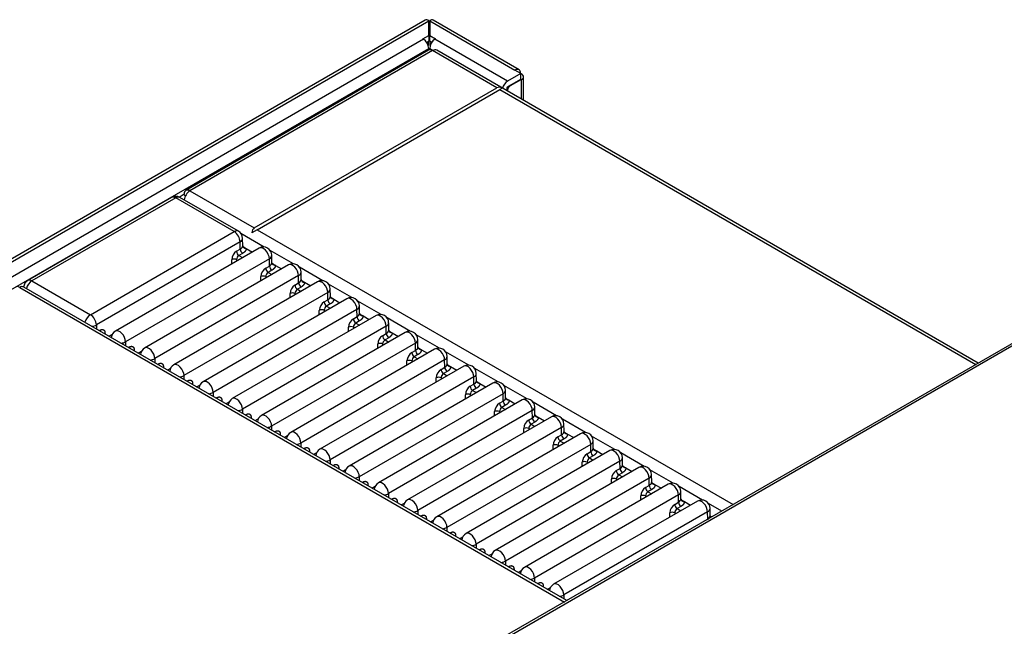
# Model space of a CAD drawing. Header units: millimetres. Extents: x 0 to 200, y 0 to 287.
# Tile 33 of 78: x 161.78 to 168.93, y 119.65 to 124.05. Entities that reach past the tile are written whole.
import ezdxf

# ---------------------------------------------------------------- set-up
doc = ezdxf.new("R2010")
doc.units = ezdxf.units.MM
doc.layers.add('148.255_BW4C_CTM', color=7, linetype='Continuous')
doc.layers.add('Standard', color=7, linetype='Continuous')

# ---------------------------------------------------------------- blocks, each defined once
blk = doc.blocks.new('SE3')
at = {"layer": '148.255_BW4C_CTM', "color": 7, "linetype": 'Continuous'}
for p, q in [((164.724, 124.046), (148.1918, 114.5012)), ((148.2218, 114.4982), (164.7505, 124.041)), ((164.7505, 124.041), (164.7505, 124.0449)), ((164.7505, 123.9349), (164.7505, 124.041)), ((164.7575, 124.0449), (164.7575, 124.041)), ((164.7575, 124.041), (165.3763, 123.6838)), ((164.7575, 124.041), (164.7575, 123.9349)), ((165.4063, 123.6868), (164.784, 124.046)), ((164.7123, 123.9079), (148.318, 114.4427)), ((164.708, 123.9104), (164.7505, 123.9349)), ((164.7123, 123.9079), (164.708, 123.9104)), ((164.7505, 123.9349), (164.7505, 123.894)), ((164.7575, 123.9349), (164.8, 123.9104)), ((164.7575, 123.894), (164.7575, 123.9349)), ((164.8, 123.9104), (164.7957, 123.9079)), ((165.3225, 123.6038), (164.7957, 123.9079)), ((148.3562, 114.3765), (164.7505, 123.8418)), ((164.7493, 123.8284), (162.9871, 122.811)), ((164.7788, 123.8255), (163.0166, 122.8081)), ((164.7505, 123.894), (164.7355, 123.8854)), ((164.7469, 123.892), (164.7469, 123.8624)), ((164.7505, 123.829), (164.7505, 123.8418)), ((164.7725, 123.8854), (164.7575, 123.894)), ((164.7575, 123.8418), (164.7825, 123.8274)), ((164.7575, 123.8418), (164.7575, 123.831)), ((164.7611, 123.8624), (164.7611, 123.892)), ((165.2462, 123.5556), (164.7788, 123.8255)), ((168.7406, 121.558), (164.8083, 123.8284)), ((165.4187, 123.6593), (165.3763, 123.6838)), ((165.4187, 123.6593), (165.3225, 123.6038)), ((165.3225, 123.563), (165.4187, 123.6185)), ((165.4187, 123.6144), (165.3409, 123.5695)), ((165.4152, 123.6164), (165.4187, 123.6144)), ((165.4187, 123.6593), (165.4229, 123.6568)), ((165.4187, 123.6185), (165.4187, 123.6593)), ((165.4187, 123.6103), (165.4187, 123.6144)), ((165.4229, 123.6128), (165.4187, 123.6103)), ((165.4229, 123.6128), (165.4229, 123.4735)), ((165.4387, 123.4644), (165.4387, 123.6348)), ((172.262, 123.5911), (158.0911, 115.4095)), ((172.287, 123.5886), (158.1161, 115.4071)), ((163.484, 122.5382), (165.2462, 123.5556)), ((163.5053, 122.526), (165.2674, 123.5434)), ((165.2846, 123.5533), (165.2674, 123.5434)), ((165.2674, 123.5434), (168.7233, 121.548)), ((165.3197, 123.5331), (165.3197, 123.5581)), ((165.3197, 123.5409), (165.3232, 123.5389)), ((165.3232, 123.5389), (165.3232, 123.5311)), ((165.3409, 123.5695), (165.3374, 123.5715)), ((162.8833, 122.7596), (161.8394, 122.1569)), ((162.9138, 122.7566), (161.8699, 122.1539)), ((163.338, 122.5117), (162.9138, 122.7566)), ((162.9381, 122.7627), (162.9686, 122.7803)), ((163.3685, 122.5147), (162.9443, 122.7596)), ((162.9841, 122.7713), (162.9686, 122.7803)), ((162.9749, 122.7767), (162.9749, 122.784)), ((163.0166, 122.8081), (163.484, 122.5382)), ((162.2941, 121.909), (163.338, 122.5117)), ((163.5565, 122.4001), (163.3874, 122.4977)), ((163.5053, 122.526), (163.4669, 122.5038)), ((163.5053, 122.526), (166.9612, 120.5307)), ((163.3812, 122.4373), (162.3372, 121.8346)), ((163.382, 122.3845), (163.3812, 122.4373)), ((163.3998, 122.4097), (163.399, 122.4627)), ((163.4063, 122.4002), (163.4003, 122.4058)), ((163.4063, 122.4002), (163.4248, 122.3895)), ((163.5196, 122.3922), (162.4757, 121.7895)), ((163.3549, 122.3689), (163.382, 122.3845)), ((163.3996, 122.3541), (163.3726, 122.3384)), ((163.3726, 122.3384), (163.3995, 122.3229)), ((163.4248, 122.3895), (163.4699, 122.3635)), ((163.7687, 122.2776), (163.5995, 122.3752)), ((163.612, 122.2872), (163.6112, 122.3402)), ((163.5933, 122.3148), (162.5494, 121.7121)), ((163.7317, 122.2697), (162.6878, 121.667)), ((163.3198, 122.2769), (163.3198, 122.3078)), ((163.3552, 122.3078), (163.3552, 122.2973)), ((163.3643, 122.3026), (163.3552, 122.3078)), ((163.567, 122.2464), (163.5941, 122.262)), ((163.5941, 122.262), (163.5933, 122.3148)), ((163.6185, 122.2777), (163.6124, 122.2834)), ((163.6185, 122.2777), (163.637, 122.2671)), ((163.637, 122.2671), (163.682, 122.241)), ((163.9808, 122.1551), (163.8116, 122.2528)), ((163.8054, 122.1924), (162.7615, 121.5897)), ((163.532, 122.1544), (163.532, 122.1853)), ((163.5764, 122.1801), (163.5673, 122.1853)), ((163.5673, 122.1853), (163.5673, 122.1748)), ((163.6118, 122.2316), (163.5847, 122.2159)), ((163.5847, 122.2159), (163.6116, 122.2004)), ((163.8062, 122.1395), (163.8054, 122.1924)), ((163.8241, 122.1647), (163.8233, 122.2178)), ((165.7531, 119.8332), (161.8101, 122.1097)), ((161.8699, 122.1539), (162.2941, 121.909)), ((163.9438, 122.1473), (162.8999, 121.5446)), ((163.7792, 122.1239), (163.8062, 122.1395)), ((163.8239, 122.1091), (163.7968, 122.0935)), ((163.8306, 122.1553), (163.8246, 122.1609)), ((163.8306, 122.1553), (163.8491, 122.1446)), ((163.8491, 122.1446), (163.8942, 122.1186)), ((164.1929, 122.0326), (164.0238, 122.1303)), ((161.7806, 122.1067), (165.7358, 119.8232)), ((164.0176, 122.0699), (162.9736, 121.4672)), ((163.7441, 122.0319), (163.7441, 122.0629)), ((163.7886, 122.0576), (163.7795, 122.0629)), ((163.7795, 122.0629), (163.7795, 122.0524)), ((163.7968, 122.0935), (163.8238, 122.0779)), ((164.0184, 122.0171), (164.0176, 122.0699)), ((164.0362, 122.0422), (164.0354, 122.0953)), ((164.0427, 122.0328), (164.0367, 122.0384)), ((164.156, 122.0248), (163.1121, 121.4221)), ((163.9913, 122.0014), (164.0184, 122.0171)), ((164.036, 121.9866), (164.009, 121.971)), ((164.009, 121.971), (164.0359, 121.9555)), ((164.0427, 122.0328), (164.0612, 122.0221)), ((164.0612, 122.0221), (164.1063, 121.9961)), ((164.4051, 121.9102), (164.2359, 122.0078)), ((164.2484, 121.9198), (164.2476, 121.9728)), ((164.2297, 121.9474), (163.1858, 121.3447)), ((164.3681, 121.9023), (163.3242, 121.2996)), ((163.9562, 121.9095), (163.9562, 121.9404)), ((163.9916, 121.9404), (163.9916, 121.9299)), ((164.0007, 121.9351), (163.9916, 121.9404)), ((164.2034, 121.879), (164.2305, 121.8946)), ((164.2305, 121.8946), (164.2297, 121.9474)), ((164.2549, 121.9103), (164.2488, 121.9159)), ((164.2549, 121.9103), (164.2734, 121.8996)), ((164.2734, 121.8996), (164.3184, 121.8736)), ((162.3372, 121.8346), (162.3372, 121.8053)), ((164.4418, 121.8249), (163.3979, 121.2222)), ((164.2482, 121.8642), (164.2211, 121.8485)), ((164.2211, 121.8485), (164.248, 121.833)), ((164.4426, 121.7721), (164.4418, 121.8249)), ((164.6172, 121.7877), (164.448, 121.8853)), ((164.4605, 121.7973), (164.4597, 121.8503)), ((162.358, 121.7933), (162.3643, 121.797)), ((162.4, 121.7767), (162.4001, 121.769)), ((162.4525, 121.7657), (162.4292, 121.7522)), ((164.5802, 121.7798), (163.5363, 121.1771)), ((164.1684, 121.787), (164.1684, 121.8179)), ((164.2128, 121.8127), (164.2037, 121.8179)), ((164.2037, 121.8179), (164.2037, 121.8074)), ((164.4155, 121.7565), (164.4426, 121.7721)), ((164.467, 121.7879), (164.461, 121.7935)), ((164.467, 121.7879), (164.4855, 121.7772)), ((164.4855, 121.7772), (164.5306, 121.7511)), ((164.8293, 121.6652), (164.6602, 121.7629)), ((162.5494, 121.7121), (162.5494, 121.6828)), ((164.654, 121.7025), (163.61, 121.0998)), ((164.3805, 121.6645), (164.3805, 121.6954)), ((164.4249, 121.6902), (164.4159, 121.6954)), ((164.4159, 121.6954), (164.4159, 121.6849)), ((164.4603, 121.7417), (164.4332, 121.726)), ((164.4332, 121.726), (164.4601, 121.7105)), ((164.6547, 121.6496), (164.654, 121.7025)), ((164.6726, 121.6748), (164.6718, 121.7279)), ((162.5702, 121.6708), (162.5765, 121.6745)), ((162.6121, 121.6542), (162.6122, 121.6466)), ((162.6413, 121.6298), (162.6646, 121.6432)), ((164.7924, 121.6574), (163.7485, 121.0547)), ((164.6277, 121.634), (164.6547, 121.6496)), ((164.6724, 121.6192), (164.6454, 121.6036)), ((164.6791, 121.6654), (164.6731, 121.671)), ((164.6791, 121.6654), (164.6976, 121.6547)), ((164.6976, 121.6547), (164.7427, 121.6287)), ((165.0414, 121.5427), (164.8723, 121.6404)), ((162.7615, 121.5897), (162.7615, 121.5604)), ((162.7823, 121.5484), (162.7886, 121.552)), ((164.8661, 121.58), (163.8222, 120.9773)), ((164.5926, 121.542), (164.5926, 121.573)), ((164.6371, 121.5677), (164.628, 121.573)), ((164.628, 121.573), (164.628, 121.5625)), ((164.6454, 121.6036), (164.6723, 121.588)), ((164.8669, 121.5272), (164.8661, 121.58)), ((164.8848, 121.5523), (164.884, 121.6054)), ((164.8912, 121.5429), (164.8852, 121.5485)), ((164.8912, 121.5429), (164.9098, 121.5322)), ((162.8242, 121.5318), (162.8244, 121.5241)), ((162.8535, 121.5073), (162.8768, 121.5207)), ((162.9736, 121.4672), (162.9736, 121.4379)), ((165.0045, 121.5349), (163.9606, 120.9322)), ((164.8398, 121.5115), (164.8669, 121.5272)), ((164.8846, 121.4967), (164.8575, 121.4811)), ((164.8575, 121.4811), (164.8844, 121.4656)), ((164.9098, 121.5322), (164.9548, 121.5062)), ((165.2536, 121.4203), (165.0844, 121.5179)), ((165.0969, 121.4299), (165.0961, 121.4829)), ((162.9944, 121.4259), (163.0007, 121.4295)), ((163.0364, 121.4093), (163.0365, 121.4016)), ((163.0656, 121.3848), (163.0889, 121.3983)), ((165.0782, 121.4575), (164.0343, 120.8548)), ((165.2166, 121.4124), (164.1727, 120.8097)), ((164.8048, 121.4196), (164.8048, 121.4505)), ((164.8401, 121.4505), (164.8401, 121.44)), ((164.8492, 121.4452), (164.8401, 121.4505)), ((165.0519, 121.3891), (165.079, 121.4047)), ((165.079, 121.4047), (165.0782, 121.4575)), ((165.1034, 121.4204), (165.0974, 121.426)), ((165.1034, 121.4204), (165.1219, 121.4097)), ((165.1219, 121.4097), (165.1669, 121.3837)), ((165.4657, 121.2978), (165.2966, 121.3954)), ((163.1858, 121.3447), (163.1858, 121.3154)), ((165.2903, 121.335), (164.2464, 120.7323)), ((165.0169, 121.2971), (165.0169, 121.328)), ((165.0613, 121.3228), (165.0522, 121.328)), ((165.0522, 121.328), (165.0522, 121.3175)), ((165.0967, 121.3743), (165.0696, 121.3586)), ((165.0696, 121.3586), (165.0965, 121.3431)), ((165.2911, 121.2822), (165.2903, 121.335)), ((165.309, 121.3074), (165.3082, 121.3605)), ((163.2066, 121.3034), (163.2128, 121.3071)), ((163.2485, 121.2868), (163.2486, 121.2791)), ((163.2777, 121.2623), (163.301, 121.2758)), ((165.4288, 121.2899), (164.3849, 120.6872)), ((165.2641, 121.2666), (165.2911, 121.2822)), ((165.3088, 121.2518), (165.2818, 121.2362)), ((165.3155, 121.298), (165.3095, 121.3036)), ((165.3155, 121.298), (165.334, 121.2873)), ((165.334, 121.2873), (165.3791, 121.2613)), ((165.6778, 121.1753), (165.5087, 121.273)), ((163.3979, 121.2222), (163.3979, 121.1929)), ((163.4187, 121.1809), (163.425, 121.1846)), ((165.5025, 121.2126), (164.4586, 120.6099)), ((165.229, 121.1746), (165.229, 121.2055)), ((165.2735, 121.2003), (165.2644, 121.2055)), ((165.2644, 121.2055), (165.2644, 121.195)), ((165.2818, 121.2362), (165.3087, 121.2206)), ((165.5033, 121.1597), (165.5025, 121.2126)), ((165.5212, 121.1849), (165.5204, 121.238)), ((165.5276, 121.1755), (165.5216, 121.1811)), ((163.4606, 121.1644), (163.4608, 121.1567)), ((163.4899, 121.1399), (163.5132, 121.1533)), ((165.6409, 121.1675), (164.597, 120.5648)), ((165.4762, 121.1441), (165.5033, 121.1597)), ((165.521, 121.1293), (165.4939, 121.1137)), ((165.4939, 121.1137), (165.5208, 121.0981)), ((165.5276, 121.1755), (165.5462, 121.1648)), ((165.5462, 121.1648), (165.5912, 121.1388)), ((165.89, 121.0528), (165.7208, 121.1505)), ((165.7333, 121.0624), (165.7325, 121.1155)), ((163.61, 121.0998), (163.61, 121.0705)), ((163.6308, 121.0585), (163.6371, 121.0621)), ((163.6728, 121.0419), (163.6729, 121.0342)), ((165.7146, 121.0901), (164.6707, 120.4874)), ((165.853, 121.045), (164.8091, 120.4423)), ((165.4412, 121.0521), (165.4412, 121.0831)), ((165.4856, 121.0778), (165.4765, 121.0831)), ((165.4765, 121.0831), (165.4765, 121.0726)), ((165.6883, 121.0216), (165.7154, 121.0373)), ((165.7154, 121.0373), (165.7146, 121.0901)), ((165.7398, 121.053), (165.7338, 121.0586)), ((165.7398, 121.053), (165.7583, 121.0423)), ((165.7583, 121.0423), (165.8033, 121.0163)), ((163.702, 121.0174), (163.7253, 121.0308)), ((163.8222, 120.9773), (163.8222, 120.948)), ((165.9267, 120.9676), (164.8828, 120.3649)), ((165.7331, 121.0068), (165.706, 120.9912)), ((165.706, 120.9912), (165.7329, 120.9757)), ((165.9275, 120.9148), (165.9267, 120.9676)), ((166.1021, 120.9304), (165.933, 121.028)), ((165.9454, 120.94), (165.9446, 120.993)), ((163.8429, 120.936), (163.8492, 120.9396)), ((163.8849, 120.9194), (163.885, 120.9117)), ((163.9141, 120.8949), (163.9374, 120.9084)), ((166.0652, 120.9225), (165.0213, 120.3198)), ((165.6533, 120.9297), (165.6533, 120.9606)), ((165.6886, 120.9606), (165.6886, 120.9501)), ((165.6977, 120.9553), (165.6886, 120.9606)), ((165.9005, 120.8992), (165.9275, 120.9148)), ((165.9519, 120.9305), (165.9459, 120.9361)), ((165.9519, 120.9305), (165.9704, 120.9198)), ((165.9704, 120.9198), (166.0155, 120.8938)), ((166.3142, 120.8079), (166.1451, 120.9055)), ((164.0343, 120.8548), (164.0343, 120.8255)), ((166.1389, 120.8451), (165.095, 120.2424)), ((165.8654, 120.8072), (165.8654, 120.8381)), ((165.9099, 120.8329), (165.9008, 120.8381)), ((165.9008, 120.8381), (165.9008, 120.8276)), ((165.9452, 120.8844), (165.9181, 120.8687)), ((165.9181, 120.8687), (165.9451, 120.8532)), ((166.1397, 120.7923), (166.1389, 120.8451)), ((166.1576, 120.8175), (166.1568, 120.8706)), ((164.0551, 120.8135), (164.0614, 120.8172)), ((164.097, 120.7969), (164.0972, 120.7892)), ((164.1263, 120.7724), (164.1495, 120.7859)), ((166.2773, 120.8), (165.2334, 120.1973)), ((166.1126, 120.7767), (166.1397, 120.7923)), ((166.1574, 120.7619), (166.1303, 120.7463)), ((166.164, 120.8081), (166.158, 120.8137)), ((166.164, 120.8081), (166.1826, 120.7974)), ((166.1826, 120.7974), (166.2276, 120.7714)), ((166.5264, 120.6854), (166.3572, 120.7831)), ((164.2464, 120.7323), (164.2464, 120.703)), ((164.2672, 120.6911), (164.2735, 120.6947)), ((166.351, 120.7227), (165.3071, 120.12)), ((166.0776, 120.6847), (166.0776, 120.7156)), ((166.1129, 120.7156), (166.1129, 120.7051)), ((166.122, 120.7104), (166.1129, 120.7156)), ((166.1303, 120.7463), (166.1572, 120.7307)), ((166.3518, 120.6698), (166.351, 120.7227)), ((166.3697, 120.695), (166.3689, 120.7481)), ((166.3762, 120.6856), (166.3702, 120.6912)), ((166.3762, 120.6856), (166.3947, 120.6749)), ((164.3092, 120.6745), (164.3093, 120.6668)), ((164.3384, 120.65), (164.3617, 120.6634)), ((164.4586, 120.6099), (164.4586, 120.5806)), ((166.4894, 120.6776), (165.4455, 120.0749)), ((166.3247, 120.6542), (166.3518, 120.6698)), ((166.3695, 120.6394), (166.3424, 120.6238)), ((166.3424, 120.6238), (166.3693, 120.6082)), ((166.3947, 120.6749), (166.4397, 120.6489)), ((166.7385, 120.5629), (166.5693, 120.6606)), ((166.5818, 120.5725), (166.581, 120.6256)), ((164.4793, 120.5686), (164.4856, 120.5722)), ((164.5213, 120.552), (164.5214, 120.5443)), ((164.5505, 120.5275), (164.5738, 120.5409)), ((166.5631, 120.6002), (165.5192, 119.9975)), ((166.7016, 120.5551), (165.6577, 119.9524)), ((166.2897, 120.5622), (166.2897, 120.5932)), ((166.3341, 120.5879), (166.325, 120.5932)), ((166.325, 120.5932), (166.325, 120.5827)), ((166.5369, 120.5317), (166.5639, 120.5474)), ((166.5639, 120.5474), (166.5631, 120.6002)), ((166.5883, 120.5631), (166.5823, 120.5687)), ((166.5883, 120.5631), (166.6068, 120.5524)), ((166.6068, 120.5524), (166.6519, 120.5264)), ((166.8778, 120.4825), (166.7815, 120.5381)), ((164.6707, 120.4874), (164.6707, 120.4581)), ((166.7753, 120.4777), (165.7314, 119.875)), ((166.5018, 120.4398), (166.5018, 120.4707)), ((166.5372, 120.4707), (166.5372, 120.4602)), ((166.5463, 120.4654), (166.5372, 120.4707)), ((166.5816, 120.5169), (166.5545, 120.5013)), ((166.5545, 120.5013), (166.5815, 120.4858)), ((166.7761, 120.4249), (166.7753, 120.4777)), ((166.794, 120.4501), (166.7932, 120.5031)), ((164.6915, 120.4461), (164.6978, 120.4497)), ((164.7334, 120.4295), (164.7335, 120.4218)), ((164.7626, 120.405), (164.7859, 120.4185)), ((166.749, 120.4093), (166.7761, 120.4249)), ((166.8004, 120.4406), (166.7944, 120.4462)), ((166.8004, 120.4406), (166.8028, 120.4392)), ((164.8828, 120.3649), (164.8828, 120.3356)), ((164.9036, 120.3236), (164.9099, 120.3273)), ((164.9456, 120.307), (164.9457, 120.2993)), ((164.9748, 120.2825), (164.9981, 120.296)), ((165.095, 120.2424), (165.095, 120.2131)), ((165.1157, 120.2012), (165.122, 120.2048)), ((165.1577, 120.1846), (165.1578, 120.1769)), ((165.1869, 120.1601), (165.2102, 120.1735)), ((165.1907, 120.1622), (165.1907, 120.1579)), ((165.3071, 120.12), (165.3071, 120.0907)), ((165.3279, 120.0787), (165.3342, 120.0823)), ((165.3698, 120.0621), (165.3699, 120.0544)), ((165.399, 120.0376), (165.4223, 120.051)), ((165.5192, 119.9975), (165.5192, 119.9682)), ((165.54, 119.9562), (165.5463, 119.9598)), ((165.582, 119.9396), (165.5821, 119.9319)), ((165.6112, 119.9151), (165.6345, 119.9286)), ((165.7314, 119.875), (165.7314, 119.8457)), ((165.7521, 119.8337), (165.7584, 119.8374))]:
    blk.add_line(p, q, dxfattribs=at)
for centre, radius, start, end in [((162.9138, 122.7067), 0.0611, 60, 120), ((163.338, 122.4618), 0.0611, 0.86598, 60), ((163.5501, 122.3393), 0.0611, 0.86598, 120), ((163.3967, 122.3043), 0.077, 122.92944, 177.35664), ((163.394, 122.3712), 0.0391, 183.41588, 236.87273), ((163.3943, 122.3059), 0.0391, 123.68264, 177.1786), ((163.421, 122.3868), 0.0391, 183.41536, 236.8734), ((163.3375, 122.2722), 0.0397, 63.56829, 116.43178), ((163.6332, 122.2643), 0.0391, 183.41536, 236.8734), ((163.7622, 122.2168), 0.0611, 0.86598, 120), ((163.6089, 122.1818), 0.077, 122.92944, 177.35664), ((163.5496, 122.1498), 0.0397, 63.56829, 116.43178), ((163.6061, 122.2487), 0.0391, 183.41588, 236.87273), ((163.6064, 122.1834), 0.0391, 123.68264, 177.1786), ((161.8699, 122.104), 0.0611, 120, 174.188), ((163.821, 122.0593), 0.077, 122.92944, 177.35664), ((163.8182, 122.1262), 0.0391, 183.41588, 236.87273), ((163.8453, 122.1419), 0.0391, 183.41536, 236.8734), ((163.9744, 122.0944), 0.0611, 0.86598, 120), ((163.7618, 122.0273), 0.0397, 63.56829, 116.43178), ((163.8185, 122.0609), 0.0391, 123.68264, 177.1786), ((164.0331, 121.9368), 0.077, 122.92944, 177.35664), ((164.0303, 122.0038), 0.0391, 183.41588, 236.87273), ((164.0306, 121.9385), 0.0391, 123.68264, 177.1786), ((164.0574, 122.0194), 0.0391, 183.41536, 236.8734), ((164.1865, 121.9719), 0.0611, 0.86598, 120), ((163.9739, 121.9048), 0.0397, 63.56829, 116.43178), ((164.2696, 121.8969), 0.0391, 183.41536, 236.8734), ((164.3986, 121.8494), 0.0611, 0.86598, 120), ((164.2453, 121.8144), 0.077, 122.92944, 177.35664), ((164.186, 121.7823), 0.0397, 63.56829, 116.43178), ((164.2425, 121.8813), 0.0391, 183.41588, 236.87273), ((164.2428, 121.816), 0.0391, 123.68264, 177.1786), ((162.4034, 121.7993), 0.0391, 183.4158, 195.30507), ((162.5062, 121.7366), 0.0611, 120, 174.15501), ((164.4574, 121.6919), 0.077, 122.92944, 177.35664), ((164.4546, 121.7588), 0.0391, 183.41588, 236.87273), ((164.4817, 121.7744), 0.0391, 183.41536, 236.8734), ((164.6108, 121.727), 0.0611, 0.86598, 120), ((164.3982, 121.6599), 0.0397, 63.56829, 116.43178), ((164.4549, 121.6935), 0.0391, 123.68264, 177.1786), ((162.6155, 121.6768), 0.0391, 183.4158, 195.30507), ((162.7183, 121.6141), 0.0611, 120, 174.15501), ((164.6695, 121.5694), 0.077, 122.92944, 177.35664), ((164.6667, 121.6363), 0.0391, 183.41588, 236.87273), ((164.6938, 121.652), 0.0391, 183.41536, 236.8734), ((164.8229, 121.6045), 0.0611, 0.86598, 120), ((162.8276, 121.5543), 0.0391, 183.4158, 195.30507), ((162.9305, 121.4917), 0.0611, 120, 174.15501), ((164.6103, 121.5374), 0.0397, 63.56829, 116.43178), ((164.667, 121.571), 0.0391, 123.68264, 177.1786), ((165.035, 121.482), 0.0611, 0.86598, 120), ((164.8817, 121.4469), 0.077, 122.92944, 177.35664), ((164.8789, 121.5139), 0.0391, 183.41588, 236.87273), ((164.8792, 121.4486), 0.0391, 123.68264, 177.1786), ((164.9059, 121.5295), 0.0391, 183.41536, 236.8734), ((163.0398, 121.4319), 0.0391, 183.4158, 195.30507), ((163.1426, 121.3692), 0.0611, 120, 174.15501), ((164.8224, 121.4149), 0.0397, 63.56829, 116.43178), ((165.1181, 121.407), 0.0391, 183.41536, 236.8734), ((165.2472, 121.3595), 0.0611, 0.86598, 120), ((165.0938, 121.3245), 0.077, 122.92944, 177.35664), ((165.0346, 121.2924), 0.0397, 63.56829, 116.43178), ((165.091, 121.3914), 0.0391, 183.41588, 236.87273), ((165.0913, 121.3261), 0.0391, 123.68264, 177.1786), ((163.2519, 121.3094), 0.0391, 183.4158, 195.30507), ((163.3547, 121.2467), 0.0611, 120, 174.15501), ((165.3059, 121.202), 0.077, 122.92944, 177.35664), ((165.3031, 121.2689), 0.0391, 183.41588, 236.87273), ((165.3302, 121.2846), 0.0391, 183.41536, 236.8734), ((165.4593, 121.2371), 0.0611, 0.86598, 120), ((163.464, 121.1869), 0.0391, 183.4158, 195.30507), ((165.2467, 121.17), 0.0397, 63.56829, 116.43178), ((165.3034, 121.2036), 0.0391, 123.68264, 177.1786), ((163.5669, 121.1243), 0.0611, 120, 174.15501), ((165.518, 121.0795), 0.077, 122.92944, 177.35664), ((165.5153, 121.1464), 0.0391, 183.41588, 236.87273), ((165.5156, 121.0811), 0.0391, 123.68264, 177.1786), ((165.5423, 121.1621), 0.0391, 183.41536, 236.8734), ((165.6714, 121.1146), 0.0611, 0.86598, 120), ((163.6762, 121.0644), 0.0391, 183.4158, 195.30507), ((163.779, 121.0018), 0.0611, 120, 174.15501), ((165.4588, 121.0475), 0.0397, 63.56829, 116.43178), ((165.7545, 121.0396), 0.0391, 183.41536, 236.8734), ((165.8836, 120.9921), 0.0611, 0.86598, 120), ((165.7302, 120.957), 0.077, 122.92944, 177.35664), ((165.671, 120.925), 0.0397, 63.56829, 116.43178), ((165.7274, 121.024), 0.0391, 183.41588, 236.87273), ((165.7277, 120.9587), 0.0391, 123.68264, 177.1786), ((163.8883, 120.942), 0.0391, 183.4158, 195.30507), ((163.9911, 120.8793), 0.0611, 120, 174.15501), ((165.9423, 120.8346), 0.077, 122.92944, 177.35664), ((165.9395, 120.9015), 0.0391, 183.41588, 236.87273), ((165.9666, 120.9171), 0.0391, 183.41536, 236.8734), ((166.0957, 120.8696), 0.0611, 0.86598, 120), ((165.8831, 120.8025), 0.0397, 63.56829, 116.43178), ((165.9398, 120.8362), 0.0391, 123.68264, 177.1786), ((164.1004, 120.8195), 0.0391, 183.4158, 195.30507), ((164.2033, 120.7568), 0.0611, 120, 174.15501), ((166.1544, 120.7121), 0.077, 122.92944, 177.35664), ((166.1517, 120.779), 0.0391, 183.41588, 236.87273), ((166.1787, 120.7947), 0.0391, 183.41536, 236.8734), ((166.3078, 120.7472), 0.0611, 0.86598, 120), ((164.3126, 120.697), 0.0391, 183.4158, 195.30507), ((164.4154, 120.6344), 0.0611, 120, 174.15501), ((166.0952, 120.6801), 0.0397, 63.56829, 116.43178), ((166.152, 120.7137), 0.0391, 123.68264, 177.1786), ((166.52, 120.6247), 0.0611, 0.86598, 120), ((166.3666, 120.5896), 0.077, 122.92944, 177.35664), ((166.3638, 120.6566), 0.0391, 183.41588, 236.87273), ((166.3641, 120.5912), 0.0391, 123.68264, 177.1786), ((166.3909, 120.6722), 0.0391, 183.41536, 236.8734), ((164.5247, 120.5745), 0.0391, 183.4158, 195.30507), ((164.6275, 120.5119), 0.0611, 120, 174.15501), ((166.3074, 120.5576), 0.0397, 63.56829, 116.43178), ((166.603, 120.5497), 0.0391, 183.41536, 236.8734), ((166.7321, 120.5022), 0.0611, 0.86598, 120), ((166.5787, 120.4671), 0.077, 122.92944, 177.35664), ((166.5195, 120.4351), 0.0397, 63.56829, 116.43178), ((166.5759, 120.5341), 0.0391, 183.41588, 236.87273), ((166.5762, 120.4688), 0.0391, 123.68264, 177.1786), ((164.7368, 120.4521), 0.0391, 183.4158, 195.30507), ((164.8397, 120.3894), 0.0611, 120, 174.15501), ((166.7908, 120.3447), 0.077, 122.92944, 127.19833), ((166.7881, 120.4116), 0.0391, 183.41588, 184.78661), ((166.8151, 120.4272), 0.0391, 183.41536, 184.78613), ((164.949, 120.3296), 0.0391, 183.4158, 195.30507), ((165.0518, 120.2669), 0.0611, 120, 174.15501), ((165.1611, 120.2071), 0.0391, 183.4158, 195.30507), ((165.2639, 120.1445), 0.0611, 120, 174.15501), ((165.3732, 120.0846), 0.0391, 183.4158, 195.30507), ((165.4761, 120.022), 0.0611, 120, 174.15501), ((165.5854, 119.9622), 0.0391, 183.4158, 195.30507), ((165.6882, 119.8995), 0.0611, 120, 174.15501), ((165.7975, 119.8397), 0.0391, 183.4158, 184.78655)]:
    blk.add_arc(centre, radius, start, end, dxfattribs=at)
for centre, major_axis, ratio, start_param, end_param in [((164.754, 123.9941), (0.03, -0.052), 0.57735, 2.439625, 3.141593), ((164.754, 123.9941), (-0.03, -0.052), 0.57735, 3.141593, 3.843561), ((164.754, 123.9941), (-0.06, 0), 0.57735, 4.653429, 4.771349), ((164.754, 123.9941), (0.01, 0), 0.57735, 1.209429, 1.932163), ((164.7123, 123.8638), (0.027, -0.0468), 0.57735, 0.785398, 2.356194), ((164.7957, 123.8638), (0.027, 0.0468), 0.57735, 0.785398, 2.356194), ((164.7788, 123.7773), (0.0295, -0.0511), 0.57735, 2.356194, 3.141593), ((164.7788, 123.7773), (-0.0295, -0.0511), 0.57735, 3.141593, 3.926991), ((165.3763, 123.6348), (-0.03, -0.052), 0.57735, 2.356194, 3.926991), ((165.3847, 123.6348), (-0.054, 0), 0.57735, 2.356194, 3.926991), ((165.2879, 123.4833), (-0.0417, 0.0723), 0.57735, 5.554068, 6.283185), ((165.3225, 123.5597), (-0.027, -0.0468), 0.57735, 3.926991, 5.182031), ((165.3225, 123.5597), (0.002, 0.00346), 0.57735, 0.785398, 2.356194), ((165.3409, 123.5491), (-0.0125, -0.0217), 0.57735, 3.926991, 5.497787), ((162.9138, 122.7067), (0.0305, -0.0529), 0.57735, 2.356194, 3.141593), ((162.9138, 122.7067), (-0.0305, -0.0529), 0.57735, 3.141593, 3.926991), ((163.0166, 122.7599), (0.0295, -0.0511), 0.57735, 2.356194, 3.926991), ((163.0166, 122.7599), (0.0295, 0.0511), 0.57735, 0.785398, 2.236755), ((163.5258, 122.466), (0.0417, -0.0723), 0.57735, 3.141593, 3.87071), ((163.338, 122.4618), (-0.0305, -0.0529), 0.57735, 3.141593, 3.926991), ((163.338, 122.4618), (0.0305, -0.0529), 0.57735, 0.794125, 2.356194), ((163.338, 122.4618), (-0.0611, -0.0009), 0.577306, 2.347507, 3.141593), ((163.5501, 122.3393), (0.0305, -0.0529), 0.57735, 0.794125, 3.141593), ((163.5501, 122.3393), (-0.0611, -0.0009), 0.577306, 2.347507, 3.141593), ((163.7622, 122.2168), (0.0305, -0.0529), 0.57735, 0.794125, 3.141593), ((163.7622, 122.2168), (-0.0611, -0.0009), 0.577306, 2.347507, 3.141593), ((161.7806, 122.0586), (0.0295, -0.0511), 0.57735, 2.356194, 3.141593), ((161.7806, 122.0586), (-0.0295, -0.0511), 0.57735, 3.141593, 3.926991), ((161.8699, 122.104), (0.0305, 0.0529), 0.57735, 0.785398, 1.992396), ((161.8699, 122.104), (0.0305, -0.0529), 0.57735, 2.356194, 3.141593), ((163.9744, 122.0944), (0.0305, -0.0529), 0.57735, 0.794125, 3.141593), ((163.9744, 122.0944), (-0.0611, -0.0009), 0.577306, 2.347507, 3.141593), ((164.1865, 121.9719), (0.0305, -0.0529), 0.57735, 0.794125, 3.141593), ((164.1865, 121.9719), (-0.0611, -0.0009), 0.577306, 2.347507, 3.141593), ((162.2941, 121.8591), (0.0305, 0.0529), 0.57735, 0.785398, 1.992396), ((162.2941, 121.8591), (0.0305, -0.0529), 0.57735, 0.794125, 2.356194), ((164.3986, 121.8494), (0.0305, -0.0529), 0.57735, 0.794125, 3.141593), ((162.2941, 121.8591), (0.0611, 0), 0.56723, 4.865521, 5.497749), ((164.3986, 121.8494), (-0.0611, -0.0009), 0.577306, 2.347507, 3.141593), ((162.5062, 121.7366), (0.0305, -0.0529), 0.57735, 0.794125, 3.141588), ((164.6108, 121.727), (0.0305, -0.0529), 0.57735, 0.794125, 3.141593), ((162.5062, 121.7366), (0.0611, 0), 0.56723, 4.865545, 5.497749), ((164.6108, 121.727), (-0.0611, -0.0009), 0.577306, 2.347507, 3.141593), ((162.7183, 121.6141), (0.0305, -0.0529), 0.57735, 0.794125, 3.141588), ((164.8229, 121.6045), (0.0305, -0.0529), 0.57735, 0.794125, 3.141593), ((162.7183, 121.6141), (0.0611, 0), 0.56723, 4.865545, 5.497749), ((162.9305, 121.4917), (0.0305, -0.0529), 0.57735, 0.794125, 3.141588), ((164.8229, 121.6045), (-0.0611, -0.0009), 0.577306, 2.347507, 3.141593), ((165.035, 121.482), (0.0305, -0.0529), 0.57735, 0.794125, 3.141593), ((162.9305, 121.4917), (0.0611, 0), 0.56723, 4.865545, 5.497749), ((165.035, 121.482), (-0.0611, -0.0009), 0.577306, 2.347507, 3.141593), ((163.1426, 121.3692), (0.0305, -0.0529), 0.57735, 0.794125, 3.141588), ((165.2472, 121.3595), (0.0305, -0.0529), 0.57735, 0.794125, 3.141593), ((163.1426, 121.3692), (0.0611, 0), 0.56723, 4.865545, 5.497749), ((165.2472, 121.3595), (-0.0611, -0.0009), 0.577306, 2.347507, 3.141593), ((163.3547, 121.2467), (0.0305, -0.0529), 0.57735, 0.794125, 3.141588), ((165.4593, 121.2371), (0.0305, -0.0529), 0.57735, 0.794125, 3.141593), ((163.3547, 121.2467), (0.0611, 0), 0.56723, 4.865545, 5.497749), ((163.5669, 121.1243), (0.0305, -0.0529), 0.57735, 0.794125, 3.141588), ((165.4593, 121.2371), (-0.0611, -0.0009), 0.577306, 2.347507, 3.141593), ((165.6714, 121.1146), (0.0305, -0.0529), 0.57735, 0.794125, 3.141593), ((165.6714, 121.1146), (-0.0611, -0.0009), 0.577306, 2.347507, 3.141593), ((163.5669, 121.1243), (0.0611, 0), 0.56723, 4.865545, 5.497749), ((163.779, 121.0018), (0.0305, -0.0529), 0.57735, 0.794125, 3.141588), ((165.8836, 120.9921), (0.0305, -0.0529), 0.57735, 0.794125, 3.141593), ((163.779, 121.0018), (0.0611, 0), 0.56723, 4.865545, 5.497749), ((165.8836, 120.9921), (-0.0611, -0.0009), 0.577306, 2.347507, 3.141593), ((163.9911, 120.8793), (0.0305, -0.0529), 0.57735, 0.794125, 3.141588), ((166.0957, 120.8696), (0.0305, -0.0529), 0.57735, 0.794125, 3.141593), ((163.9911, 120.8793), (0.0611, 0), 0.56723, 4.865545, 5.497749), ((166.0957, 120.8696), (-0.0611, -0.0009), 0.577306, 2.347507, 3.141593), ((164.2033, 120.7568), (0.0305, -0.0529), 0.57735, 0.794125, 3.141588), ((166.3078, 120.7472), (0.0305, -0.0529), 0.57735, 0.794125, 3.141593), ((164.2033, 120.7568), (0.0611, 0), 0.56723, 4.865545, 5.497749), ((164.4154, 120.6344), (0.0305, -0.0529), 0.57735, 0.794125, 3.141588), ((166.3078, 120.7472), (-0.0611, -0.0009), 0.577306, 2.347507, 3.141593), ((166.52, 120.6247), (0.0305, -0.0529), 0.57735, 0.794125, 3.141593), ((164.4154, 120.6344), (0.0611, 0), 0.56723, 4.865545, 5.497749), ((166.52, 120.6247), (-0.0611, -0.0009), 0.577306, 2.347507, 3.141593), ((164.6275, 120.5119), (0.0305, -0.0529), 0.57735, 0.794125, 3.141588), ((166.7321, 120.5022), (0.0305, -0.0529), 0.57735, 0.794125, 3.141593), ((164.6275, 120.5119), (0.0611, 0), 0.56723, 4.865545, 5.497749), ((166.7321, 120.5022), (-0.0611, -0.0009), 0.577306, 2.347507, 3.141593), ((164.8397, 120.3894), (0.0305, -0.0529), 0.57735, 0.794125, 3.141588), ((164.8397, 120.3894), (0.0611, 0), 0.56723, 4.865545, 5.497749), ((165.0518, 120.2669), (0.0305, -0.0529), 0.57735, 0.794125, 3.141588), ((165.0518, 120.2669), (0.0611, 0), 0.56723, 4.865545, 5.497749), ((165.2639, 120.1445), (0.0305, -0.0529), 0.57735, 0.794125, 3.141588), ((165.2639, 120.1445), (0.0611, 0), 0.56723, 4.865545, 5.497749), ((165.4761, 120.022), (0.0305, -0.0529), 0.57735, 0.794125, 3.141588), ((165.4761, 120.022), (0.0611, 0), 0.56723, 4.865545, 5.497749), ((165.6882, 119.8995), (0.0305, -0.0529), 0.57735, 0.794125, 3.141588), ((165.6882, 119.8995), (0.0611, 0), 0.56723, 4.865545, 5.497749)]:
    blk.add_ellipse(centre, major_axis=major_axis, ratio=ratio, start_param=start_param, end_param=end_param, dxfattribs=at)
for points, degree, knots in [([(163.382, 122.3845), (163.3877, 122.3878), (163.3922, 122.3918), (163.3983, 122.4003), (163.3999, 122.405), (163.3998, 122.4096)], 3, [0, 0, 0, 0, 0.5, 0.5, 1, 1, 1, 1]), ([(163.3998, 122.4096), (163.3998, 122.4049), (163.4051, 122.3936), (163.419, 122.3894), (163.4248, 122.3895)], 3, [0, 0, 0, 0, 0.496966, 1, 1, 1, 1]), ([(163.4248, 122.3895), (163.425, 122.3796), (163.4184, 122.3703), (163.4119, 122.3611), (163.3996, 122.354)], 2, [0, 0, 0, 0.5, 0.5, 1, 1, 1]), ([(163.5941, 122.262), (163.5998, 122.2653), (163.6043, 122.2693), (163.6105, 122.2779), (163.612, 122.2825), (163.612, 122.2871)], 3, [0, 0, 0, 0, 0.5, 0.5, 1, 1, 1, 1]), ([(163.637, 122.2671), (163.6371, 122.2571), (163.6305, 122.2479), (163.624, 122.2386), (163.6118, 122.2316)], 2, [0, 0, 0, 0.5, 0.5, 1, 1, 1]), ([(163.637, 122.2671), (163.6359, 122.2671), (163.6338, 122.2671), (163.6306, 122.2677), (163.6276, 122.2685), (163.6247, 122.2696), (163.622, 122.271), (163.6196, 122.2727), (163.6169, 122.275), (163.6144, 122.2783), (163.6124, 122.2825), (163.6121, 122.2856), (163.612, 122.2871)], 3, [0, 0, 0, 0, 0.082111, 0.164221, 0.246332, 0.328443, 0.410553, 0.492664, 0.574774, 0.713514, 0.855256, 1, 1, 1, 1]), ([(163.8062, 122.1395), (163.8119, 122.1428), (163.8165, 122.1468), (163.8226, 122.1554), (163.8242, 122.16), (163.8241, 122.1646)], 3, [0, 0, 0, 0, 0.5, 0.5, 1, 1, 1, 1]), ([(163.8491, 122.1446), (163.8492, 122.1346), (163.8427, 122.1254), (163.8361, 122.1162), (163.8239, 122.1091)], 2, [0, 0, 0, 0.5, 0.5, 1, 1, 1]), ([(163.8241, 122.1646), (163.824, 122.1599), (163.8294, 122.1487), (163.8433, 122.1444), (163.8491, 122.1446)], 3, [0, 0, 0, 0, 0.496966, 1, 1, 1, 1]), ([(164.0184, 122.0171), (164.0241, 122.0204), (164.0286, 122.0243), (164.0347, 122.0329), (164.0363, 122.0376), (164.0362, 122.0422)], 3, [0, 0, 0, 0, 0.5, 0.5, 1, 1, 1, 1]), ([(164.0612, 122.0221), (164.0602, 122.0221), (164.058, 122.0222), (164.0549, 122.0227), (164.0519, 122.0235), (164.049, 122.0246), (164.0463, 122.0261), (164.0439, 122.0277), (164.0412, 122.0301), (164.0387, 122.0333), (164.0367, 122.0376), (164.0364, 122.0406), (164.0362, 122.0422)], 3, [0, 0, 0, 0, 0.082111, 0.164221, 0.246332, 0.328443, 0.410553, 0.492664, 0.574774, 0.713514, 0.855256, 1, 1, 1, 1]), ([(164.0612, 122.0221), (164.0614, 122.0121), (164.0548, 122.0029), (164.0483, 121.9937), (164.036, 121.9866)], 2, [0, 0, 0, 0.5, 0.5, 1, 1, 1]), ([(164.2305, 121.8946), (164.2362, 121.8979), (164.2407, 121.9019), (164.2469, 121.9104), (164.2484, 121.9151), (164.2484, 121.9197)], 3, [0, 0, 0, 0, 0.5, 0.5, 1, 1, 1, 1]), ([(164.2734, 121.8996), (164.2735, 121.8897), (164.2669, 121.8804), (164.2604, 121.8712), (164.2482, 121.8641)], 2, [0, 0, 0, 0.5, 0.5, 1, 1, 1]), ([(164.2734, 121.8996), (164.2723, 121.8997), (164.2702, 121.8997), (164.267, 121.9002), (164.264, 121.901), (164.2611, 121.9022), (164.2584, 121.9036), (164.256, 121.9053), (164.2533, 121.9076), (164.2508, 121.9109), (164.2488, 121.9151), (164.2485, 121.9182), (164.2484, 121.9197)], 3, [0, 0, 0, 0, 0.082111, 0.164221, 0.246332, 0.328443, 0.410553, 0.492664, 0.574774, 0.713514, 0.855256, 1, 1, 1, 1]), ([(162.3643, 121.797), (162.3713, 121.801), (162.3778, 121.8016), (162.3843, 121.8022), (162.3893, 121.7994), (162.3942, 121.7967), (162.397, 121.7907), (162.3999, 121.7848), (162.4, 121.7767)], 2, [0, 0, 0, 0.25, 0.25, 0.5, 0.5, 0.75, 0.75, 1, 1, 1]), ([(164.4426, 121.7721), (164.4483, 121.7754), (164.4529, 121.7794), (164.459, 121.788), (164.4606, 121.7926), (164.4605, 121.7972)], 3, [0, 0, 0, 0, 0.5, 0.5, 1, 1, 1, 1]), ([(164.4855, 121.7772), (164.4856, 121.7672), (164.4791, 121.758), (164.4725, 121.7487), (164.4603, 121.7417)], 2, [0, 0, 0, 0.5, 0.5, 1, 1, 1]), ([(164.4605, 121.7972), (164.4604, 121.7925), (164.4658, 121.7812), (164.4797, 121.777), (164.4855, 121.7772)], 3, [0, 0, 0, 0, 0.496966, 1, 1, 1, 1]), ([(162.5764, 121.6745), (162.5834, 121.6785), (162.59, 121.6791), (162.5965, 121.6798), (162.6014, 121.677), (162.6064, 121.6742), (162.6092, 121.6683), (162.612, 121.6623), (162.6121, 121.6542)], 2, [0, 0, 0, 0.25, 0.25, 0.5, 0.5, 0.75, 0.75, 1, 1, 1]), ([(164.6547, 121.6496), (164.6605, 121.653), (164.665, 121.6569), (164.6711, 121.6655), (164.6727, 121.6701), (164.6726, 121.6747)], 3, [0, 0, 0, 0, 0.5, 0.5, 1, 1, 1, 1]), ([(164.6976, 121.6547), (164.6978, 121.6447), (164.6912, 121.6355), (164.6847, 121.6263), (164.6724, 121.6192)], 2, [0, 0, 0, 0.5, 0.5, 1, 1, 1]), ([(164.6976, 121.6547), (164.6966, 121.6547), (164.6944, 121.6548), (164.6913, 121.6553), (164.6883, 121.6561), (164.6854, 121.6572), (164.6827, 121.6586), (164.6802, 121.6603), (164.6776, 121.6627), (164.6751, 121.6659), (164.6731, 121.6702), (164.6728, 121.6732), (164.6726, 121.6747)], 3, [0, 0, 0, 0, 0.082111, 0.164221, 0.246332, 0.328443, 0.410553, 0.492664, 0.574774, 0.713514, 0.855256, 1, 1, 1, 1]), ([(162.7886, 121.552), (162.7955, 121.556), (162.8021, 121.5567), (162.8086, 121.5573), (162.8136, 121.5545), (162.8185, 121.5517), (162.8213, 121.5458), (162.8241, 121.5398), (162.8242, 121.5318)], 2, [0, 0, 0, 0.25, 0.25, 0.5, 0.5, 0.75, 0.75, 1, 1, 1]), ([(164.8669, 121.5272), (164.8726, 121.5305), (164.8771, 121.5344), (164.8833, 121.543), (164.8848, 121.5477), (164.8848, 121.5523)], 3, [0, 0, 0, 0, 0.5, 0.5, 1, 1, 1, 1]), ([(164.8848, 121.5523), (164.8847, 121.5476), (164.89, 121.5363), (164.9039, 121.5321), (164.9098, 121.5322)], 3, [0, 0, 0, 0, 0.496966, 1, 1, 1, 1]), ([(164.9098, 121.5322), (164.9099, 121.5222), (164.9033, 121.513), (164.8968, 121.5038), (164.8846, 121.4967)], 2, [0, 0, 0, 0.5, 0.5, 1, 1, 1]), ([(163.0007, 121.4295), (163.0077, 121.4335), (163.0142, 121.4342), (163.0207, 121.4348), (163.0257, 121.432), (163.0306, 121.4292), (163.0334, 121.4233), (163.0363, 121.4174), (163.0364, 121.4093)], 2, [0, 0, 0, 0.25, 0.25, 0.5, 0.5, 0.75, 0.75, 1, 1, 1]), ([(165.079, 121.4047), (165.0847, 121.408), (165.0893, 121.412), (165.0954, 121.4205), (165.097, 121.4252), (165.0969, 121.4298)], 3, [0, 0, 0, 0, 0.5, 0.5, 1, 1, 1, 1]), ([(165.1219, 121.4097), (165.122, 121.3998), (165.1155, 121.3905), (165.1089, 121.3813), (165.0967, 121.3743)], 2, [0, 0, 0, 0.5, 0.5, 1, 1, 1]), ([(165.1219, 121.4097), (165.1208, 121.4098), (165.1187, 121.4098), (165.1156, 121.4103), (165.1125, 121.4111), (165.1096, 121.4123), (165.107, 121.4137), (165.1045, 121.4154), (165.1019, 121.4177), (165.0993, 121.421), (165.0973, 121.4252), (165.097, 121.4283), (165.0969, 121.4298)], 3, [0, 0, 0, 0, 0.082111, 0.164221, 0.246332, 0.328443, 0.410553, 0.492664, 0.574774, 0.713514, 0.855256, 1, 1, 1, 1]), ([(163.2128, 121.3071), (163.2198, 121.3111), (163.2264, 121.3117), (163.2329, 121.3123), (163.2378, 121.3095), (163.2428, 121.3068), (163.2456, 121.3008), (163.2484, 121.2949), (163.2485, 121.2868)], 2, [0, 0, 0, 0.25, 0.25, 0.5, 0.5, 0.75, 0.75, 1, 1, 1]), ([(165.2911, 121.2822), (165.2968, 121.2855), (165.3014, 121.2895), (165.3075, 121.2981), (165.3091, 121.3027), (165.309, 121.3073)], 3, [0, 0, 0, 0, 0.5, 0.5, 1, 1, 1, 1]), ([(165.334, 121.2873), (165.3341, 121.2773), (165.3276, 121.2681), (165.3211, 121.2588), (165.3088, 121.2518)], 2, [0, 0, 0, 0.5, 0.5, 1, 1, 1]), ([(165.334, 121.2873), (165.333, 121.2873), (165.3308, 121.2873), (165.3277, 121.2879), (165.3247, 121.2887), (165.3218, 121.2898), (165.3191, 121.2912), (165.3166, 121.2929), (165.314, 121.2953), (165.3115, 121.2985), (165.3095, 121.3028), (165.3092, 121.3058), (165.309, 121.3073)], 3, [0, 0, 0, 0, 0.082111, 0.164221, 0.246332, 0.328443, 0.410553, 0.492664, 0.574774, 0.713514, 0.855256, 1, 1, 1, 1]), ([(163.425, 121.1846), (163.4319, 121.1886), (163.4385, 121.1892), (163.445, 121.1899), (163.45, 121.1871), (163.4549, 121.1843), (163.4577, 121.1784), (163.4605, 121.1724), (163.4606, 121.1644)], 2, [0, 0, 0, 0.25, 0.25, 0.5, 0.5, 0.75, 0.75, 1, 1, 1]), ([(165.5033, 121.1597), (165.509, 121.1631), (165.5135, 121.167), (165.5197, 121.1756), (165.5212, 121.1802), (165.5212, 121.1848)], 3, [0, 0, 0, 0, 0.5, 0.5, 1, 1, 1, 1]), ([(165.5212, 121.1848), (165.5211, 121.1801), (165.5264, 121.1689), (165.5403, 121.1646), (165.5462, 121.1648)], 3, [0, 0, 0, 0, 0.496966, 1, 1, 1, 1]), ([(165.5462, 121.1648), (165.5463, 121.1548), (165.5397, 121.1456), (165.5332, 121.1364), (165.521, 121.1293)], 2, [0, 0, 0, 0.5, 0.5, 1, 1, 1]), ([(163.6371, 121.0621), (163.6441, 121.0661), (163.6506, 121.0668), (163.6571, 121.0674), (163.6621, 121.0646), (163.667, 121.0618), (163.6698, 121.0559), (163.6727, 121.0499), (163.6728, 121.0419)], 2, [0, 0, 0, 0.25, 0.25, 0.5, 0.5, 0.75, 0.75, 1, 1, 1]), ([(165.7154, 121.0373), (165.7211, 121.0406), (165.7257, 121.0445), (165.7318, 121.0531), (165.7334, 121.0578), (165.7333, 121.0624)], 3, [0, 0, 0, 0, 0.5, 0.5, 1, 1, 1, 1]), ([(165.7583, 121.0423), (165.7584, 121.0324), (165.7519, 121.0231), (165.7453, 121.0139), (165.7331, 121.0068)], 2, [0, 0, 0, 0.5, 0.5, 1, 1, 1]), ([(165.7583, 121.0423), (165.7572, 121.0423), (165.7551, 121.0424), (165.752, 121.0429), (165.7489, 121.0437), (165.746, 121.0448), (165.7433, 121.0463), (165.7409, 121.0479), (165.7383, 121.0503), (165.7357, 121.0536), (165.7337, 121.0578), (165.7334, 121.0608), (165.7333, 121.0624)], 3, [0, 0, 0, 0, 0.082111, 0.164221, 0.246332, 0.328443, 0.410553, 0.492664, 0.574774, 0.713514, 0.855256, 1, 1, 1, 1]), ([(163.8492, 120.9396), (163.8562, 120.9436), (163.8628, 120.9443), (163.8693, 120.9449), (163.8742, 120.9421), (163.8791, 120.9393), (163.882, 120.9334), (163.8848, 120.9275), (163.8849, 120.9194)], 2, [0, 0, 0, 0.25, 0.25, 0.5, 0.5, 0.75, 0.75, 1, 1, 1]), ([(165.9275, 120.9148), (165.9332, 120.9181), (165.9378, 120.9221), (165.9439, 120.9307), (165.9455, 120.9353), (165.9454, 120.9399)], 3, [0, 0, 0, 0, 0.5, 0.5, 1, 1, 1, 1]), ([(165.9704, 120.9198), (165.9705, 120.9099), (165.964, 120.9006), (165.9574, 120.8914), (165.9452, 120.8844)], 2, [0, 0, 0, 0.5, 0.5, 1, 1, 1]), ([(165.9454, 120.9399), (165.9454, 120.9352), (165.9507, 120.9239), (165.9646, 120.9197), (165.9704, 120.9198)], 3, [0, 0, 0, 0, 0.496966, 1, 1, 1, 1]), ([(164.0614, 120.8172), (164.0683, 120.8212), (164.0749, 120.8218), (164.0814, 120.8224), (164.0864, 120.8196), (164.0913, 120.8169), (164.0941, 120.8109), (164.0969, 120.805), (164.097, 120.7969)], 2, [0, 0, 0, 0.25, 0.25, 0.5, 0.5, 0.75, 0.75, 1, 1, 1]), ([(166.1397, 120.7923), (166.1454, 120.7956), (166.1499, 120.7996), (166.1561, 120.8082), (166.1576, 120.8128), (166.1576, 120.8174)], 3, [0, 0, 0, 0, 0.5, 0.5, 1, 1, 1, 1]), ([(166.1826, 120.7974), (166.1827, 120.7874), (166.1761, 120.7782), (166.1696, 120.7689), (166.1574, 120.7619)], 2, [0, 0, 0, 0.5, 0.5, 1, 1, 1]), ([(166.1826, 120.7974), (166.1815, 120.7974), (166.1794, 120.7974), (166.1762, 120.798), (166.1732, 120.7988), (166.1703, 120.7999), (166.1676, 120.8013), (166.1652, 120.803), (166.1625, 120.8054), (166.16, 120.8086), (166.158, 120.8129), (166.1577, 120.8159), (166.1576, 120.8174)], 3, [0, 0, 0, 0, 0.082111, 0.164221, 0.246332, 0.328443, 0.410553, 0.492664, 0.574774, 0.713514, 0.855256, 1, 1, 1, 1]), ([(164.2735, 120.6947), (164.2804, 120.6987), (164.287, 120.6993), (164.2935, 120.7), (164.2985, 120.6972), (164.3034, 120.6944), (164.3062, 120.6885), (164.309, 120.6825), (164.3092, 120.6745)], 2, [0, 0, 0, 0.25, 0.25, 0.5, 0.5, 0.75, 0.75, 1, 1, 1]), ([(166.3518, 120.6698), (166.3575, 120.6732), (166.3621, 120.6771), (166.3682, 120.6857), (166.3697, 120.6903), (166.3697, 120.6949)], 3, [0, 0, 0, 0, 0.5, 0.5, 1, 1, 1, 1]), ([(166.3947, 120.6749), (166.3936, 120.6749), (166.3915, 120.675), (166.3884, 120.6755), (166.3853, 120.6763), (166.3824, 120.6774), (166.3797, 120.6788), (166.3773, 120.6805), (166.3746, 120.6829), (166.3721, 120.6861), (166.3701, 120.6904), (166.3698, 120.6934), (166.3697, 120.6949)], 3, [0, 0, 0, 0, 0.082111, 0.164221, 0.246332, 0.328443, 0.410553, 0.492664, 0.574774, 0.713514, 0.855256, 1, 1, 1, 1]), ([(166.3947, 120.6749), (166.3948, 120.6649), (166.3883, 120.6557), (166.3817, 120.6465), (166.3695, 120.6394)], 2, [0, 0, 0, 0.5, 0.5, 1, 1, 1]), ([(164.4856, 120.5722), (164.4926, 120.5762), (164.4992, 120.5769), (164.5057, 120.5775), (164.5106, 120.5747), (164.5155, 120.5719), (164.5184, 120.566), (164.5212, 120.56), (164.5213, 120.552)], 2, [0, 0, 0, 0.25, 0.25, 0.5, 0.5, 0.75, 0.75, 1, 1, 1]), ([(166.5639, 120.5474), (166.5696, 120.5507), (166.5742, 120.5546), (166.5803, 120.5632), (166.5819, 120.5679), (166.5818, 120.5725)], 3, [0, 0, 0, 0, 0.5, 0.5, 1, 1, 1, 1]), ([(166.6068, 120.5524), (166.6069, 120.5425), (166.6004, 120.5332), (166.5938, 120.524), (166.5816, 120.5169)], 2, [0, 0, 0, 0.5, 0.5, 1, 1, 1]), ([(166.5818, 120.5725), (166.5818, 120.5678), (166.5871, 120.5565), (166.601, 120.5523), (166.6068, 120.5524)], 3, [0, 0, 0, 0, 0.496966, 1, 1, 1, 1]), ([(164.6978, 120.4497), (164.7047, 120.4537), (164.7113, 120.4544), (164.7178, 120.455), (164.7228, 120.4522), (164.7277, 120.4494), (164.7305, 120.4435), (164.7333, 120.4376), (164.7334, 120.4295)], 2, [0, 0, 0, 0.25, 0.25, 0.5, 0.5, 0.75, 0.75, 1, 1, 1]), ([(166.7761, 120.4249), (166.7818, 120.4282), (166.7863, 120.4322), (166.7924, 120.4408), (166.794, 120.4454), (166.794, 120.45)], 3, [0, 0, 0, 0, 0.5, 0.5, 1, 1, 1, 1]), ([(166.7996, 120.4374), (166.7996, 120.4374), (166.7984, 120.4386), (166.7964, 120.4412), (166.7944, 120.4454), (166.7941, 120.4485), (166.794, 120.45)], 3, [0.5683707, 0.5683707, 0.5683707, 0.5683707, 0.5747744, 0.7135135, 0.8552557, 1, 1, 1, 1]), ([(164.9099, 120.3273), (164.9168, 120.3313), (164.9234, 120.3319), (164.9299, 120.3325), (164.9349, 120.3297), (164.9398, 120.327), (164.9426, 120.321), (164.9454, 120.3151), (164.9456, 120.307)], 2, [0, 0, 0, 0.25, 0.25, 0.5, 0.5, 0.75, 0.75, 1, 1, 1]), ([(165.122, 120.2048), (165.129, 120.2088), (165.1356, 120.2094), (165.1421, 120.2101), (165.147, 120.2073), (165.1519, 120.2045), (165.1548, 120.1986), (165.1576, 120.1926), (165.1577, 120.1846)], 2, [0, 0, 0, 0.25, 0.25, 0.5, 0.5, 0.75, 0.75, 1, 1, 1]), ([(165.3342, 120.0823), (165.3411, 120.0863), (165.3477, 120.087), (165.3542, 120.0876), (165.3591, 120.0848), (165.3641, 120.082), (165.3669, 120.0761), (165.3697, 120.0701), (165.3698, 120.0621)], 2, [0, 0, 0, 0.25, 0.25, 0.5, 0.5, 0.75, 0.75, 1, 1, 1]), ([(165.5463, 119.9598), (165.5532, 119.9638), (165.5598, 119.9645), (165.5663, 119.9651), (165.5713, 119.9623), (165.5762, 119.9595), (165.579, 119.9536), (165.5818, 119.9477), (165.582, 119.9396)], 2, [0, 0, 0, 0.25, 0.25, 0.5, 0.5, 0.75, 0.75, 1, 1, 1])]:
    blk.add_open_spline(points, degree=degree, knots=knots, dxfattribs=at)

msp = doc.modelspace()

# ---------------------------------------------------------------- block references
at = {"layer": 'Standard'}
msp.add_blockref('SE3', (0, 0), dxfattribs=at)

doc.saveas('drawing.dxf')
